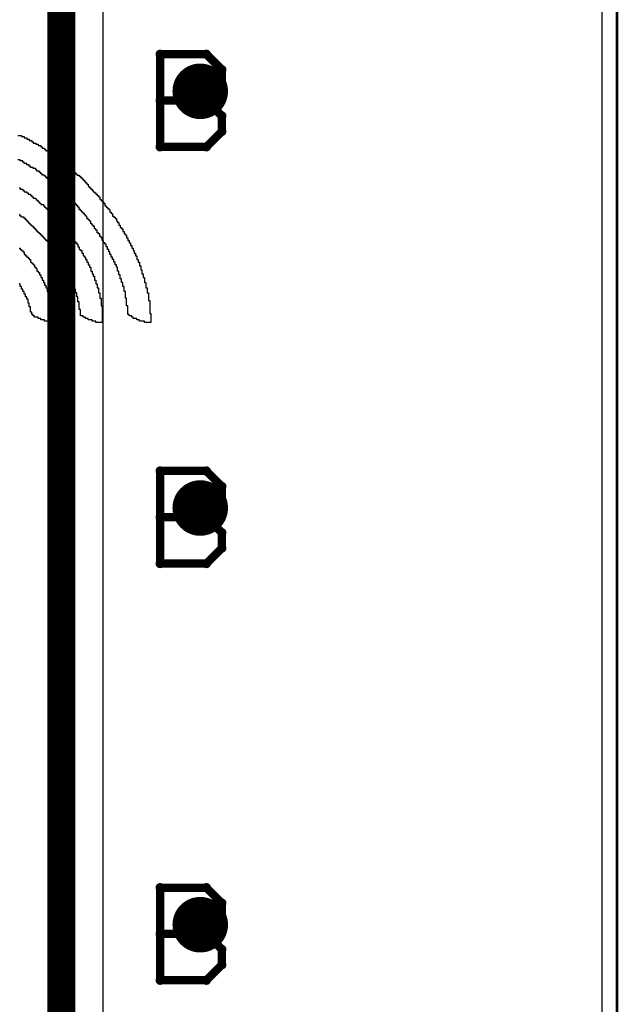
# Model space of a CAD drawing. Extents: x -1.5 to 9, y -3 to 5.
# Tile 165 of 256: x 0.985 to 1.2, y 2.371 to 2.726. Entities that reach past the tile are written whole.
import ezdxf

# ---------------------------------------------------------------- set-up
doc = ezdxf.new("R2010")
doc.units = 0
doc.layers.get('0').update_dxf_attribs({"linetype": 'CONTINUOUS'})
for name, color, linetype in [('qfn16-30-34-a_copper_signal_1', 1, 'CONTINUOUS'), ('qfn16-30-34-a_copper_signal_2', 1, 'CONTINUOUS'), ('qfn16-30-34-a_copper_signal_bot', 5, 'CONTINUOUS'), ('qfn16-30-34-a_copper_signal_top', 1, 'CONTINUOUS'), ('qfn16-30-34-a_drawing_1', 1, 'CONTINUOUS'), ('qfn16-30-34-a_drillmap_1', 1, 'CONTINUOUS'), ('qfn16-30-34-a_legend_bot', 1, 'CONTINUOUS'), ('qfn16-30-34-a_profile', 1, 'CONTINUOUS'), ('qfn16-30-34-a_pth_drill', 1, 'CONTINUOUS')]:
    doc.layers.add(name, color=color, linetype=linetype)

# ---------------------------------------------------------------- blocks, each defined once
blk = doc.blocks.new('D29')
at = {"const_width": 0.01}
blk.add_lwpolyline([(-0.005, 0, 1), (0.005, 0, 1)], format="xyb", close=True, dxfattribs=at)
blk = doc.blocks.new('D64')
at = {"const_width": 0.005}
blk.add_lwpolyline([(-0.0025, 0, 1), (0.0025, 0, 1)], format="xyb", close=True, dxfattribs=at)
blk = doc.blocks.new('D69')
at = {"const_width": 0.001667}
blk.add_lwpolyline([(-0.000833, 0, 1), (0.000833, 0, 1)], format="xyb", close=True, dxfattribs=at)
blk = doc.blocks.new('D44')
at = {"const_width": 0.0025}
blk.add_lwpolyline([(-0.00125, 0, 1), (0.00125, 0, 1)], format="xyb", close=True, dxfattribs=at)

msp = doc.modelspace()

# ---------------------------------------------------------------- linework, layer by layer
at = {"layer": 'qfn16-30-34-a_copper_signal_1', "color": 1}
msp.add_lwpolyline([(1.194589, 2.946635), (1.1925, 2.9425), (1.189588, 2.9425), (1.1075, 2.9425), (1.1075, 2.8575), (1.189588, 2.8575), (1.1925, 2.8575), (1.194589, 2.853365), (1.194589, 0.615412), (1.105001, 0.615412), (1.101174, 0.613826), (1.099589, 0.61), (1.099589, 0.005412), (0.100412, 0.005412), (0.100412, 0.61), (0.098826, 0.613826), (0.094999, 0.615412), (0.005412, 0.615412), (0.005412, 3.794588), (1.194589, 3.794588), (1.194589, 2.946635)], dxfattribs=at)
at = {"layer": 'qfn16-30-34-a_copper_signal_2', "color": 1}
for points in [[(1.194589, 2.946635), (1.1925, 2.9425), (1.189588, 2.9425), (1.1075, 2.9425), (1.1075, 2.8575), (1.189588, 2.8575), (1.1925, 2.8575), (1.194589, 2.853365), (1.194589, 0.615412), (1.105001, 0.615412), (1.101174, 0.613826), (1.099589, 0.61), (1.099589, 0.005412), (0.100412, 0.005412), (0.100412, 0.61), (0.098826, 0.613826), (0.094999, 0.615412), (0.005412, 0.615412), (0.005412, 3.794588), (1.194589, 3.794588), (1.194589, 2.946635)], [(1.015, 2.13211), (1.015, 2.86789)]]:
    msp.add_lwpolyline(points, dxfattribs=at)
at = {"layer": 'qfn16-30-34-a_copper_signal_2', "color": 1, "const_width": 0.01}
msp.add_lwpolyline([(1, 1.825), (1, 2.925)], dxfattribs=at)
at = {"layer": 'qfn16-30-34-a_copper_signal_bot', "color": 5}
msp.add_lwpolyline([(1.194589, 2.946635), (1.1925, 2.9425), (1.189588, 2.9425), (1.1075, 2.9425), (1.1075, 2.8575), (1.189588, 2.8575), (1.1925, 2.8575), (1.194589, 2.853365), (1.194589, 0.615412), (1.105001, 0.615412), (1.101174, 0.613826), (1.099589, 0.61), (1.099589, 0.005412), (0.100412, 0.005412), (0.100412, 0.61), (0.098826, 0.613826), (0.094999, 0.615412), (0.005412, 0.615412), (0.005412, 3.794588), (1.194589, 3.794588), (1.194589, 2.946635)], dxfattribs=at)
at = {"layer": 'qfn16-30-34-a_copper_signal_top', "color": 1}
for points in [[(1.125, 3.124965), (1.125, 3.075035), (1.125, 3.075), (1.125, 2.9425), (1.1075, 2.9425), (1.1075, 2.8575), (1.1925, 2.8575), (1.194589, 2.851865), (1.194589, 1.255472), (1.150042, 1.255472), (1.15, 1.255472), (0.7885, 1.255472)], [(1.015, 2.134293), (1.015, 2.865707)]]:
    msp.add_lwpolyline(points, dxfattribs=at)
at = {"layer": 'qfn16-30-34-a_copper_signal_top', "color": 1, "const_width": 0.01}
msp.add_lwpolyline([(1, 1.825), (1, 2.925)], dxfattribs=at)
at = {"layer": 'qfn16-30-34-a_drawing_1', "color": 1, "const_width": 0.003}
for points in [[(1.035559, 2.713328), (1.035559, 2.680006)], [(1.05222, 2.713328), (1.035559, 2.713328)], [(1.057774, 2.707774), (1.05222, 2.713328)], [(1.057774, 2.702221), (1.057774, 2.707774)], [(1.05222, 2.696667), (1.057774, 2.702221)], [(1.05222, 2.696667), (1.035559, 2.696667)], [(1.035559, 2.696667), (1.05222, 2.696667)], [(1.057774, 2.691113), (1.05222, 2.696667)], [(1.057774, 2.685559), (1.057774, 2.691113)], [(1.05222, 2.680006), (1.057774, 2.685559)], [(1.035559, 2.680006), (1.05222, 2.680006)], [(1.035559, 2.563328), (1.035559, 2.530006)], [(1.05222, 2.563328), (1.035559, 2.563328)], [(1.057774, 2.557774), (1.05222, 2.563328)], [(1.057774, 2.552221), (1.057774, 2.557774)], [(1.05222, 2.546667), (1.057774, 2.552221)], [(1.05222, 2.546667), (1.035559, 2.546667)], [(1.035559, 2.546667), (1.05222, 2.546667)], [(1.057774, 2.541113), (1.05222, 2.546667)], [(1.057774, 2.535559), (1.057774, 2.541113)], [(1.05222, 2.530006), (1.057774, 2.535559)], [(1.035559, 2.530006), (1.05222, 2.530006)], [(1.035559, 2.413328), (1.035559, 2.380006)], [(1.05222, 2.413328), (1.035559, 2.413328)], [(1.057774, 2.407774), (1.05222, 2.413328)], [(1.057774, 2.402221), (1.057774, 2.407774)], [(1.05222, 2.396667), (1.057774, 2.402221)], [(1.05222, 2.396667), (1.035559, 2.396667)], [(1.035559, 2.396667), (1.05222, 2.396667)], [(1.057774, 2.391113), (1.05222, 2.396667)], [(1.057774, 2.385559), (1.057774, 2.391113)], [(1.05222, 2.380006), (1.057774, 2.385559)], [(1.035559, 2.380006), (1.05222, 2.380006)]]:
    msp.add_lwpolyline(points, dxfattribs=at)
at = {"layer": 'qfn16-30-34-a_drillmap_1', "color": 1, "const_width": 0.005}
for points in [[(1.05, 2.695), (1.05, 2.705)], [(1.045, 2.7), (1.055, 2.7)], [(1.05, 2.545), (1.05, 2.555)], [(1.045, 2.55), (1.055, 2.55)], [(1.05, 2.395), (1.05, 2.405)], [(1.045, 2.4), (1.055, 2.4)]]:
    msp.add_lwpolyline(points, dxfattribs=at)
at = {"layer": 'qfn16-30-34-a_legend_bot', "color": 1}
for points in [[(0.984303, 2.68415), (0.985687, 2.68415), (0.985687, 2.683689), (0.986609, 2.683689), (0.986609, 2.683228), (0.987531, 2.683228), (0.987531, 2.682767), (0.988453, 2.682767), (0.988453, 2.682305), (0.989376, 2.682305), (0.989376, 2.681844), (0.989837, 2.681844), (0.989837, 2.681383), (0.990759, 2.681383), (0.990759, 2.680922), (0.991681, 2.680922), (0.991681, 2.680461), (0.992603, 2.680461), (0.992603, 2.68), (0.993064, 2.68), (0.993064, 2.679539), (0.993986, 2.679539), (0.993986, 2.679078), (0.994448, 2.679078), (0.994448, 2.678617), (0.99537, 2.678617), (0.99537, 2.678156), (0.995831, 2.678156), (0.995831, 2.677695), (0.996753, 2.677695), (0.996753, 2.677233), (0.997214, 2.677233), (0.997214, 2.676772), (0.998136, 2.676772), (0.998136, 2.676311), (0.998597, 2.676311), (0.998597, 2.67585), (0.999059, 2.67585), (0.999059, 2.675389), (0.999981, 2.675389), (0.999981, 2.674928), (1.000442, 2.674928), (1.000442, 2.674467), (1.000903, 2.674467), (1.000903, 2.674006), (1.001364, 2.674006), (1.001364, 2.673545), (1.002286, 2.673545), (1.002286, 2.673084), (1.002747, 2.673084), (1.002747, 2.672622), (1.003208, 2.672623), (1.003208, 2.672161), (1.003669, 2.672161), (1.003669, 2.6717), (1.004131, 2.6717), (1.004131, 2.671239), (1.004592, 2.671239), (1.004592, 2.670778), (1.005053, 2.670778), (1.005053, 2.670317), (1.005514, 2.670317), (1.005514, 2.669856), (1.006436, 2.669856), (1.006436, 2.669395), (1.006897, 2.669395), (1.006897, 2.668934), (1.007358, 2.668934), (1.007358, 2.668473), (1.007819, 2.668473), (1.007819, 2.668012), (1.00828, 2.668012), (1.008281, 2.66755), (1.008742, 2.66755), (1.008742, 2.667089), (1.009203, 2.667089), (1.009203, 2.666628), (1.009664, 2.666628), (1.009664, 2.666167), (1.009664, 2.665706), (1.010125, 2.665706), (1.010125, 2.665245), (1.010586, 2.665245), (1.010586, 2.664784), (1.011047, 2.664784), (1.011047, 2.664323), (1.011508, 2.664323), (1.011508, 2.663862), (1.011969, 2.663862), (1.011969, 2.663401), (1.01243, 2.663401), (1.01243, 2.662939), (1.012891, 2.662939), (1.012891, 2.662478), (1.013353, 2.662478), (1.013352, 2.662017), (1.013814, 2.662017), (1.013814, 2.661556), (1.013814, 2.661095), (1.014275, 2.661095), (1.014275, 2.660634), (1.014736, 2.660634), (1.014736, 2.660173), (1.015197, 2.660173), (1.015197, 2.659712), (1.015658, 2.659712), (1.015658, 2.659251), (1.015658, 2.65879), (1.016119, 2.65879), (1.016119, 2.658329), (1.01658, 2.658329), (1.01658, 2.657867), (1.017041, 2.657867), (1.017041, 2.657406), (1.017502, 2.657406), (1.017502, 2.656945), (1.017502, 2.656484), (1.017963, 2.656484), (1.017963, 2.656023), (1.018425, 2.656023), (1.018425, 2.655562), (1.018425, 2.655101), (1.018886, 2.655101), (1.018886, 2.65464), (1.019347, 2.65464), (1.019347, 2.654179), (1.019808, 2.654179), (1.019808, 2.653718), (1.019808, 2.653256), (1.020269, 2.653256), (1.020269, 2.652795), (1.02073, 2.652795), (1.02073, 2.652334), (1.02073, 2.651873), (1.021191, 2.651873), (1.021191, 2.651412), (1.021191, 2.650951), (1.021652, 2.650951), (1.021652, 2.65049), (1.022113, 2.65049), (1.022113, 2.650029), (1.022113, 2.649568), (1.022574, 2.649568), (1.022574, 2.649107), (1.022574, 2.648646), (1.023035, 2.648646), (1.023035, 2.648184), (1.023497, 2.648184), (1.023497, 2.647723), (1.023497, 2.647262), (1.023958, 2.647262), (1.023958, 2.646801), (1.023958, 2.64634), (1.024419, 2.64634), (1.024419, 2.645879), (1.024419, 2.645418), (1.02488, 2.645418), (1.02488, 2.644957), (1.02488, 2.644496), (1.025341, 2.644496), (1.025341, 2.644035), (1.025341, 2.643573), (1.025802, 2.643573), (1.025802, 2.643112), (1.025802, 2.642651), (1.026263, 2.642651), (1.026263, 2.64219), (1.026263, 2.641729), (1.026724, 2.641729), (1.026724, 2.641268), (1.026724, 2.640807), (1.027185, 2.640807), (1.027185, 2.640346), (1.027185, 2.639885), (1.027185, 2.639424), (1.027646, 2.639424), (1.027647, 2.638963), (1.027646, 2.638501), (1.028108, 2.638501), (1.028108, 2.63804), (1.028108, 2.637579), (1.028108, 2.637118), (1.028569, 2.637118), (1.028569, 2.636657), (1.028569, 2.636196), (1.028569, 2.635735), (1.02903, 2.635735), (1.02903, 2.635274), (1.02903, 2.634813), (1.02903, 2.634352), (1.029491, 2.634352), (1.029491, 2.63389), (1.029491, 2.633429), (1.029491, 2.632968), (1.029952, 2.632968), (1.029952, 2.632507), (1.029952, 2.632046), (1.029952, 2.631585), (1.029952, 2.631124), (1.030413, 2.631124), (1.030413, 2.630663), (1.030413, 2.630202), (1.030413, 2.629741), (1.030413, 2.62928), (1.030874, 2.62928), (1.030874, 2.628818), (1.030874, 2.628357), (1.030874, 2.627896), (1.030874, 2.627435), (1.031335, 2.627435), (1.031335, 2.626974), (1.031335, 2.626513), (1.031335, 2.626052), (1.031335, 2.625591), (1.031335, 2.62513), (1.031335, 2.624669), (1.031796, 2.624669), (1.031796, 2.624207), (1.031796, 2.623746), (1.031796, 2.623285), (1.031796, 2.622824), (1.031796, 2.622363), (1.031796, 2.621902), (1.031796, 2.621441), (1.031796, 2.62098), (1.031796, 2.620519), (1.031796, 2.620058), (1.032257, 2.620058), (1.032257, 2.619597), (1.032257, 2.619135), (1.032257, 2.618674), (1.032257, 2.618213), (1.032257, 2.617752), (1.032257, 2.617291), (1.032257, 2.61683), (1.029952, 2.61683), (1.029952, 2.617291), (1.028108, 2.617291), (1.028108, 2.617752), (1.027185, 2.617752), (1.027185, 2.618213), (1.025802, 2.618213), (1.025802, 2.618674), (1.025341, 2.618674), (1.025341, 2.619135), (1.024419, 2.619135), (1.024419, 2.619597), (1.023958, 2.619597), (1.023958, 2.620058), (1.023958, 2.620519), (1.023958, 2.62098), (1.023958, 2.621441), (1.023958, 2.621902), (1.023958, 2.622363), (1.023958, 2.622824), (1.023497, 2.622824), (1.023497, 2.623285), (1.023497, 2.623746), (1.023497, 2.624207), (1.023497, 2.624669), (1.023497, 2.62513), (1.023497, 2.625591), (1.023035, 2.625591), (1.023035, 2.626052), (1.023035, 2.626513), (1.023035, 2.626974), (1.023035, 2.627435), (1.023035, 2.627896), (1.022574, 2.627896), (1.022574, 2.628357), (1.022574, 2.628818), (1.022574, 2.62928), (1.022574, 2.629741), (1.022113, 2.629741), (1.022113, 2.630202), (1.022113, 2.630663), (1.022113, 2.631124), (1.021652, 2.631124), (1.021652, 2.631585), (1.021652, 2.632046), (1.021652, 2.632507), (1.021191, 2.632507), (1.021191, 2.632968), (1.021191, 2.633429), (1.021191, 2.63389), (1.02073, 2.63389), (1.02073, 2.634352), (1.02073, 2.634813), (1.02073, 2.635274), (1.020269, 2.635274), (1.020269, 2.635735), (1.020269, 2.636196), (1.020269, 2.636657), (1.019808, 2.636657), (1.019808, 2.637118), (1.019808, 2.637579), (1.019347, 2.637579), (1.019347, 2.63804), (1.019347, 2.638501), (1.018886, 2.638501), (1.018886, 2.638963), (1.018886, 2.639424), (1.018425, 2.639424), (1.018425, 2.639885), (1.018425, 2.640346), (1.017963, 2.640346), (1.017963, 2.640807), (1.017963, 2.641268), (1.017502, 2.641268), (1.017502, 2.641729), (1.017502, 2.64219), (1.017041, 2.64219), (1.017041, 2.642651), (1.017041, 2.643112), (1.01658, 2.643112), (1.01658, 2.643573), (1.01658, 2.644035), (1.016119, 2.644035), (1.016119, 2.644496), (1.016119, 2.644957), (1.015658, 2.644957), (1.015658, 2.645418), (1.015197, 2.645418), (1.015197, 2.645879), (1.015197, 2.64634), (1.014736, 2.64634), (1.014736, 2.646801), (1.014736, 2.647262), (1.014275, 2.647262), (1.014275, 2.647723), (1.013814, 2.647723), (1.013814, 2.648184), (1.013814, 2.648646), (1.013352, 2.648646), (1.013352, 2.649107), (1.012891, 2.649107), (1.012891, 2.649568), (1.012891, 2.650029), (1.01243, 2.650029), (1.01243, 2.65049), (1.011969, 2.65049), (1.011969, 2.650951), (1.011969, 2.651412), (1.011508, 2.651412), (1.011508, 2.651873), (1.011047, 2.651873), (1.011047, 2.652334), (1.010586, 2.652334), (1.010586, 2.652795), (1.010586, 2.653256), (1.010125, 2.653256), (1.010125, 2.653718), (1.009664, 2.653718), (1.009664, 2.654179), (1.009203, 2.654179), (1.009203, 2.65464), (1.009203, 2.655101), (1.008742, 2.655101), (1.008742, 2.655562), (1.00828, 2.655562), (1.008281, 2.656023), (1.007819, 2.656023), (1.007819, 2.656484), (1.007358, 2.656484), (1.007358, 2.656945), (1.006897, 2.656945), (1.006897, 2.657406), (1.006436, 2.657406), (1.006436, 2.657867), (1.006436, 2.658329), (1.005975, 2.658329), (1.005975, 2.65879), (1.005514, 2.65879), (1.005514, 2.659251), (1.005053, 2.659251), (1.005053, 2.659712), (1.004592, 2.659712), (1.004592, 2.660173), (1.004131, 2.660173), (1.004131, 2.660634), (1.003669, 2.660634), (1.003669, 2.661095), (1.003208, 2.661095), (1.003208, 2.661556), (1.002747, 2.661556), (1.002747, 2.662017), (1.002286, 2.662017), (1.002286, 2.662478), (1.001825, 2.662478), (1.001825, 2.662939), (1.001364, 2.662939), (1.001364, 2.663401), (1.000903, 2.663401), (1.000903, 2.663862), (1.000442, 2.663862), (1.000442, 2.664323), (0.999981, 2.664323), (0.999981, 2.664784), (0.99952, 2.664784), (0.99952, 2.665245), (0.999059, 2.665245), (0.999059, 2.665706), (0.998597, 2.665706), (0.998597, 2.666167), (0.998136, 2.666167), (0.998136, 2.666628), (0.997214, 2.666628), (0.997214, 2.667089), (0.996753, 2.667089), (0.996753, 2.66755), (0.996292, 2.66755), (0.996292, 2.668012), (0.995831, 2.668012), (0.995831, 2.668473), (0.994909, 2.668473), (0.994909, 2.668934), (0.994448, 2.668934), (0.994448, 2.669395), (0.993986, 2.669395), (0.993986, 2.669856), (0.993064, 2.669856), (0.993064, 2.670317), (0.992603, 2.670317), (0.992603, 2.670778), (0.992142, 2.670778), (0.992142, 2.671239), (0.99122, 2.671239), (0.99122, 2.6717), (0.990759, 2.6717), (0.990759, 2.672161), (0.989837, 2.672161), (0.989837, 2.672622), (0.988914, 2.672622), (0.988914, 2.673084), (0.988453, 2.673084), (0.988453, 2.673545), (0.987531, 2.673545), (0.987531, 2.674006), (0.986609, 2.674006), (0.986609, 2.674467), (0.986148, 2.674467), (0.986148, 2.674928), (0.985226, 2.674928), (0.985226, 2.675389), (0.984303, 2.675389)], [(0.984765, 2.665245), (0.985226, 2.665245), (0.985226, 2.664784), (0.986148, 2.664784), (0.986148, 2.664323), (0.986609, 2.664323), (0.986609, 2.663862), (0.987531, 2.663862), (0.987531, 2.663401), (0.987992, 2.663401), (0.987992, 2.662939), (0.988914, 2.662939), (0.988914, 2.662478), (0.989376, 2.662478), (0.989376, 2.662017), (0.989837, 2.662017), (0.989837, 2.661556), (0.990759, 2.661556), (0.990759, 2.661095), (0.99122, 2.661095), (0.99122, 2.660634), (0.991681, 2.660634), (0.991681, 2.660173), (0.992142, 2.660173), (0.992142, 2.659712), (0.992603, 2.659712), (0.992603, 2.659251), (0.993525, 2.659251), (0.993525, 2.65879), (0.993986, 2.65879), (0.993986, 2.658329), (0.994448, 2.658329), (0.994448, 2.657867), (0.994909, 2.657867), (0.994909, 2.657406), (0.99537, 2.657406), (0.99537, 2.656945), (0.995831, 2.656945), (0.995831, 2.656484), (0.996292, 2.656484), (0.996292, 2.656023), (0.996753, 2.656023), (0.996753, 2.655562), (0.997214, 2.655562), (0.997214, 2.655101), (0.997675, 2.655101), (0.997675, 2.65464), (0.998136, 2.65464), (0.998136, 2.654179), (0.998597, 2.654179), (0.998597, 2.653718), (0.999059, 2.653718), (0.999059, 2.653256), (0.99952, 2.653256), (0.99952, 2.652795), (0.99952, 2.652334), (0.999981, 2.652334), (0.999981, 2.651873), (1.000442, 2.651873), (1.000442, 2.651412), (1.000903, 2.651412), (1.000903, 2.650951), (1.001364, 2.650951), (1.001364, 2.65049), (1.001825, 2.65049), (1.001825, 2.650029), (1.001825, 2.649568), (1.002286, 2.649568), (1.002286, 2.649107), (1.002747, 2.649107), (1.002747, 2.648646), (1.003208, 2.648646), (1.003208, 2.648184), (1.003669, 2.648184), (1.003669, 2.647723), (1.003669, 2.647262), (1.004131, 2.647262), (1.004131, 2.646801), (1.004592, 2.646801), (1.004592, 2.64634), (1.004592, 2.645879), (1.005053, 2.645879), (1.005053, 2.645418), (1.005514, 2.645418), (1.005514, 2.644957), (1.005975, 2.644957), (1.005975, 2.644496), (1.005975, 2.644035), (1.006436, 2.644035), (1.006436, 2.643573), (1.006436, 2.643112), (1.006897, 2.643112), (1.006897, 2.642651), (1.007358, 2.642651), (1.007358, 2.64219), (1.007358, 2.641729), (1.007819, 2.641729), (1.007819, 2.641268), (1.007819, 2.640807), (1.00828, 2.640807), (1.00828, 2.640346), (1.008742, 2.640346), (1.008742, 2.639885), (1.008742, 2.639424), (1.009203, 2.639424), (1.009203, 2.638963), (1.009203, 2.638501), (1.009664, 2.638501), (1.009664, 2.63804), (1.009664, 2.637579), (1.010125, 2.637579), (1.010125, 2.637118), (1.010125, 2.636657), (1.010586, 2.636657), (1.010586, 2.636196), (1.010586, 2.635735), (1.010586, 2.635274), (1.011047, 2.635274), (1.011047, 2.634813), (1.011047, 2.634352), (1.011508, 2.634352), (1.011508, 2.63389), (1.011508, 2.633429), (1.011969, 2.633429), (1.011969, 2.632968), (1.011969, 2.632507), (1.011969, 2.632046), (1.01243, 2.632046), (1.01243, 2.631585), (1.01243, 2.631124), (1.01243, 2.630663), (1.012891, 2.630663), (1.012891, 2.630202), (1.012891, 2.629741), (1.012891, 2.62928), (1.013352, 2.62928), (1.013352, 2.628818), (1.013352, 2.628357), (1.013352, 2.627896), (1.013352, 2.627435), (1.013814, 2.627435), (1.013814, 2.626974), (1.013814, 2.626513), (1.013814, 2.626052), (1.013814, 2.625591), (1.014275, 2.625591), (1.014275, 2.62513), (1.014275, 2.624669), (1.014275, 2.624207), (1.014275, 2.623746), (1.014275, 2.623285), (1.014275, 2.622824), (1.014736, 2.622824), (1.014736, 2.622363), (1.014736, 2.621902), (1.014736, 2.621441), (1.014736, 2.62098), (1.014736, 2.620519), (1.014736, 2.620058), (1.014736, 2.619597), (1.014736, 2.619135), (1.014736, 2.618674), (1.014736, 2.618213), (1.014736, 2.617752), (1.014736, 2.617291), (1.014736, 2.61683), (1.01243, 2.61683), (1.01243, 2.617291), (1.011047, 2.617291), (1.011047, 2.617752), (1.009664, 2.617752), (1.009664, 2.618213), (1.008742, 2.618213), (1.008742, 2.618674), (1.007819, 2.618674), (1.007819, 2.619135), (1.006897, 2.619135), (1.006897, 2.619597), (1.006897, 2.620058), (1.006897, 2.620519), (1.006897, 2.62098), (1.006897, 2.621441), (1.006436, 2.621441), (1.006436, 2.621902), (1.006436, 2.622363), (1.006436, 2.622824), (1.006436, 2.623285), (1.006436, 2.623746), (1.006436, 2.624207), (1.005975, 2.624207), (1.005975, 2.624669), (1.005975, 2.62513), (1.005975, 2.625591), (1.005975, 2.626052), (1.005514, 2.626052), (1.005514, 2.626513), (1.005514, 2.626974), (1.005514, 2.627435), (1.005053, 2.627435), (1.005053, 2.627896), (1.005053, 2.628357), (1.005053, 2.628818), (1.004592, 2.628818), (1.004592, 2.62928), (1.004592, 2.629741), (1.004592, 2.630202), (1.004131, 2.630202), (1.004131, 2.630663), (1.004131, 2.631124), (1.004131, 2.631585), (1.003669, 2.631585), (1.003669, 2.632046), (1.003669, 2.632507), (1.003208, 2.632507), (1.003208, 2.632968), (1.003208, 2.633429), (1.002747, 2.633429), (1.002747, 2.63389), (1.002747, 2.634352), (1.002286, 2.634352), (1.002286, 2.634813), (1.002286, 2.635274), (1.001825, 2.635274), (1.001825, 2.635735), (1.001825, 2.636196), (1.001364, 2.636196), (1.001364, 2.636657), (1.001364, 2.637118), (1.000903, 2.637118), (1.000903, 2.637579), (1.000903, 2.63804), (1.000442, 2.63804), (1.000442, 2.638501), (0.999981, 2.638501), (0.999981, 2.638963), (0.999981, 2.639424), (0.99952, 2.639424), (0.99952, 2.639885), (0.999059, 2.639885), (0.999059, 2.640346), (0.999059, 2.640807), (0.998597, 2.640807), (0.998597, 2.641268), (0.998136, 2.641268), (0.998136, 2.641729), (0.998136, 2.64219), (0.997675, 2.64219), (0.997675, 2.642651), (0.997214, 2.642651), (0.997214, 2.643112), (0.996753, 2.643112), (0.996753, 2.643573), (0.996753, 2.644035), (0.996292, 2.644035), (0.996292, 2.644496), (0.995831, 2.644496), (0.995831, 2.644957), (0.99537, 2.644957), (0.99537, 2.645418), (0.99537, 2.645879), (0.994909, 2.645879), (0.994909, 2.64634), (0.994448, 2.64634), (0.994448, 2.646801), (0.993986, 2.646801), (0.993986, 2.647262), (0.993525, 2.647262), (0.993525, 2.647723), (0.993064, 2.647723), (0.993064, 2.648184), (0.992603, 2.648184), (0.992603, 2.648646), (0.992142, 2.648646), (0.992142, 2.649107), (0.991681, 2.649107), (0.991681, 2.649568), (0.99122, 2.649568), (0.99122, 2.650029), (0.990759, 2.650029), (0.990759, 2.65049), (0.990298, 2.65049), (0.990298, 2.650951), (0.989837, 2.650951), (0.989837, 2.651412), (0.989376, 2.651412), (0.989376, 2.651873), (0.988914, 2.651873), (0.988914, 2.652334), (0.988453, 2.652334), (0.988453, 2.652795), (0.987992, 2.652795), (0.987992, 2.653256), (0.987531, 2.653256), (0.987531, 2.653718), (0.98707, 2.653718), (0.98707, 2.654179), (0.986609, 2.654179), (0.986609, 2.65464), (0.985687, 2.65464), (0.985687, 2.655101), (0.985226, 2.655101), (0.985226, 2.655562), (0.984765, 2.655562)], [(0.984765, 2.643573), (0.985226, 2.643573), (0.985226, 2.643112), (0.985687, 2.643112), (0.985687, 2.642651), (0.986148, 2.642651), (0.986148, 2.64219), (0.986609, 2.64219), (0.986609, 2.641729), (0.986609, 2.641268), (0.98707, 2.641268), (0.98707, 2.640807), (0.987531, 2.640807), (0.987531, 2.640346), (0.987992, 2.640346), (0.987992, 2.639885), (0.988453, 2.639885), (0.988453, 2.639424), (0.988914, 2.639424), (0.988914, 2.638963), (0.988914, 2.638501), (0.989376, 2.638501), (0.989376, 2.63804), (0.989837, 2.63804), (0.989837, 2.637579), (0.990298, 2.637579), (0.990298, 2.637118), (0.990298, 2.636657), (0.990759, 2.636657), (0.990759, 2.636196), (0.99122, 2.636196), (0.99122, 2.635735), (0.99122, 2.635274), (0.991681, 2.635274), (0.991681, 2.634813), (0.992142, 2.634813), (0.992142, 2.634352), (0.992142, 2.63389), (0.992603, 2.63389), (0.992603, 2.633429), (0.992603, 2.632968), (0.993064, 2.632968), (0.993064, 2.632507), (0.993064, 2.632046), (0.993525, 2.632046), (0.993525, 2.631585), (0.993525, 2.631124), (0.993986, 2.631124), (0.993986, 2.630663), (0.993986, 2.630202), (0.994448, 2.630202), (0.994448, 2.629741), (0.994448, 2.62928), (0.994909, 2.62928), (0.994909, 2.628818), (0.994909, 2.628357), (0.994909, 2.627896), (0.99537, 2.627896), (0.99537, 2.627435), (0.99537, 2.626974), (0.99537, 2.626513), (0.995831, 2.626513), (0.995831, 2.626052), (0.995831, 2.625591), (0.995831, 2.62513), (0.996292, 2.62513), (0.996292, 2.624669), (0.996292, 2.624207), (0.996292, 2.623746), (0.996292, 2.623285), (0.996753, 2.623285), (0.996753, 2.622824), (0.996753, 2.622363), (0.996753, 2.621902), (0.996753, 2.621441), (0.996753, 2.62098), (0.997214, 2.62098), (0.997214, 2.620519), (0.997214, 2.620058), (0.997214, 2.619597), (0.997214, 2.619135), (0.997214, 2.618674), (0.997214, 2.618213), (0.997214, 2.617752), (0.997214, 2.617291), (0.997214, 2.61683), (0.99537, 2.61683), (0.99537, 2.617291), (0.993986, 2.617291), (0.993986, 2.617752), (0.992603, 2.617752), (0.992603, 2.618213), (0.991681, 2.618213), (0.991681, 2.618674), (0.990298, 2.618674), (0.990298, 2.619135), (0.989837, 2.619135), (0.989837, 2.619597), (0.989376, 2.619597), (0.989376, 2.620058), (0.989376, 2.620519), (0.988914, 2.620519), (0.988914, 2.62098), (0.988914, 2.621441), (0.988914, 2.621902), (0.988914, 2.622363), (0.988453, 2.622363), (0.988453, 2.622824), (0.988453, 2.623285), (0.988453, 2.623746), (0.987992, 2.623746), (0.987992, 2.624207), (0.987992, 2.624669), (0.987992, 2.62513), (0.987531, 2.62513), (0.987531, 2.625591), (0.987531, 2.626052), (0.98707, 2.626052), (0.98707, 2.626513), (0.98707, 2.626974), (0.986609, 2.626974), (0.986609, 2.627435), (0.986609, 2.627896), (0.986148, 2.627896), (0.986148, 2.628357), (0.986148, 2.628818), (0.985687, 2.628818), (0.985687, 2.62928), (0.985687, 2.629741), (0.985226, 2.629741), (0.985226, 2.630202), (0.985226, 2.630663), (0.984765, 2.630663)]]:
    msp.add_lwpolyline(points, dxfattribs=at)
at = {"layer": 'qfn16-30-34-a_profile', "color": 1, "const_width": 0.001}
msp.add_lwpolyline([(1.2, 0.61), (1.2, 3.8)], dxfattribs=at)

# ---------------------------------------------------------------- block references
at = {"layer": 'qfn16-30-34-a_copper_signal_1'}
for p in [(1.05, 2.7), (1.05, 2.55), (1.05, 2.4)]:
    msp.add_blockref('D29', p, dxfattribs=at)
at = {"layer": 'qfn16-30-34-a_copper_signal_2'}
for p in [(1.05, 2.7), (1.05, 2.55), (1.05, 2.4)]:
    msp.add_blockref('D29', p, dxfattribs=at)
at = {"layer": 'qfn16-30-34-a_copper_signal_bot'}
for p in [(1.05, 2.7), (1.05, 2.55), (1.05, 2.4)]:
    msp.add_blockref('D29', p, dxfattribs=at)
at = {"layer": 'qfn16-30-34-a_copper_signal_top'}
for p in [(1.05, 2.7), (1.05, 2.55), (1.05, 2.4)]:
    msp.add_blockref('D29', p, dxfattribs=at)
at = {"layer": 'qfn16-30-34-a_drawing_1'}
for p in [(1.035559, 2.713328), (1.035559, 2.713328), (1.05222, 2.713328), (1.057774, 2.707774), (1.057774, 2.702221), (1.035559, 2.696667), (1.05222, 2.696667), (1.05222, 2.696667), (1.057774, 2.691113), (1.057774, 2.685559), (1.035559, 2.680006), (1.05222, 2.680006), (1.035559, 2.563328), (1.035559, 2.563328), (1.05222, 2.563328), (1.057774, 2.557774), (1.057774, 2.552221), (1.035559, 2.546667), (1.05222, 2.546667), (1.05222, 2.546667), (1.057774, 2.541113), (1.057774, 2.535559), (1.035559, 2.530006), (1.05222, 2.530006), (1.035559, 2.413328), (1.035559, 2.413328), (1.05222, 2.413328), (1.057774, 2.407774), (1.057774, 2.402221), (1.035559, 2.396667), (1.05222, 2.396667), (1.05222, 2.396667), (1.057774, 2.391113), (1.057774, 2.385559), (1.035559, 2.380006), (1.05222, 2.380006)]:
    msp.add_blockref('D69', p, dxfattribs=at)
at = {"layer": 'qfn16-30-34-a_drillmap_1'}
for p in [(1.05, 2.705), (1.045, 2.7), (1.055, 2.7), (1.05, 2.695), (1.05, 2.555), (1.045, 2.55), (1.055, 2.55), (1.05, 2.545), (1.05, 2.405), (1.045, 2.4), (1.055, 2.4), (1.05, 2.395)]:
    msp.add_blockref('D44', p, dxfattribs=at)
at = {"layer": 'qfn16-30-34-a_pth_drill'}
for p in [(1.05, 2.7), (1.05, 2.55), (1.05, 2.4)]:
    msp.add_blockref('D64', p, dxfattribs=at)

doc.saveas('drawing.dxf')
